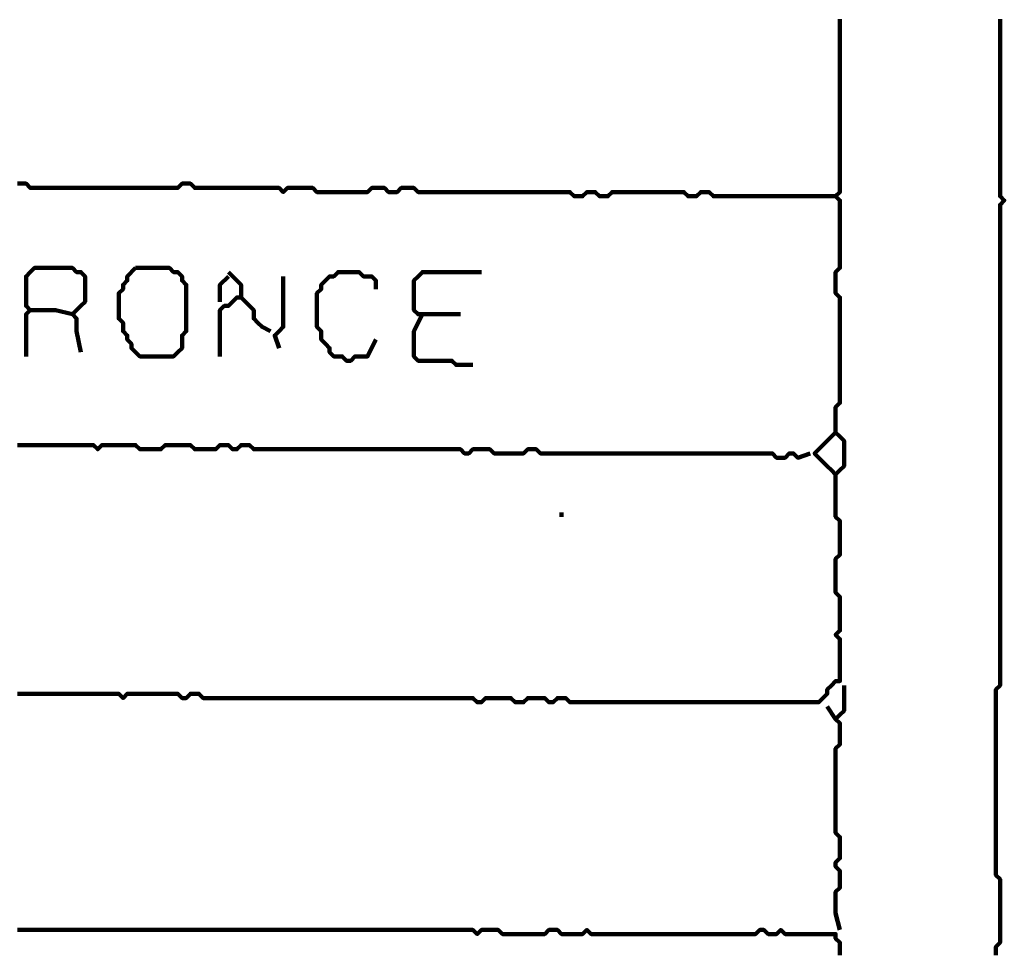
# Model space of a CAD drawing. Header units: metres. Extents: x 1959 to 4131, y 3282 to 4313.
# Tile 73 of 256: x 2133.14 to 2135.3, y 4297.88 to 4299.92. Entities that reach past the tile are written whole.
import ezdxf

# ---------------------------------------------------------------- set-up
doc = ezdxf.new("R2010")
doc.units = ezdxf.units.M
doc.layers.add('P', color=250, linetype='Continuous', lineweight=100)

msp = doc.modelspace()

# ---------------------------------------------------------------- linework, layer by layer
at = {"layer": 'P', "color": 0, "linetype": 'Continuous'}
for points in [[(2134.9399, 4299.9254), (2134.9399, 4299.9162), (2134.9399, 4299.907), (2134.9399, 4299.8978), (2134.9399, 4299.8885), (2134.9399, 4299.8793), (2134.9399, 4299.8701), (2134.9399, 4299.8608), (2134.9399, 4299.8516), (2134.9399, 4299.8424), (2134.9399, 4299.8331), (2134.9399, 4299.8239), (2134.9399, 4299.8147), (2134.9399, 4299.8054), (2134.9399, 4299.7962), (2134.9399, 4299.787), (2134.9399, 4299.7778), (2134.9399, 4299.7685), (2134.9399, 4299.7593), (2134.9399, 4299.7501), (2134.9399, 4299.7408), (2134.9399, 4299.7316), (2134.9399, 4299.7224), (2134.9399, 4299.7131), (2134.9399, 4299.7039), (2134.9399, 4299.6947), (2134.9399, 4299.6854), (2134.9399, 4299.6762), (2134.9399, 4299.667), (2134.9399, 4299.6578), (2134.9399, 4299.6485), (2134.9399, 4299.6393), (2134.9399, 4299.6301), (2134.9399, 4299.6208), (2134.9399, 4299.6116), (2134.9399, 4299.6024), (2134.9399, 4299.5931), (2134.9399, 4299.5839), (2134.9399, 4299.5747), (2134.9399, 4299.5654), (2134.9399, 4299.5562), (2134.9399, 4299.547), (2134.9307, 4299.5378), (2134.9399, 4299.5285), (2134.9399, 4299.5193), (2134.9399, 4299.5101), (2134.9399, 4299.5008), (2134.9399, 4299.4916), (2134.9399, 4299.4824), (2134.9399, 4299.4731), (2134.9399, 4299.4639), (2134.9399, 4299.4547), (2134.9399, 4299.4454), (2134.9399, 4299.4362), (2134.9399, 4299.427), (2134.9399, 4299.4178), (2134.9399, 4299.4085), (2134.9399, 4299.3993), (2134.9399, 4299.3901), (2134.9399, 4299.3808), (2134.9307, 4299.3716), (2134.9307, 4299.3624), (2134.9307, 4299.3531), (2134.9307, 4299.3439), (2134.9307, 4299.3347), (2134.9307, 4299.3254), (2134.9399, 4299.3162), (2134.9399, 4299.307), (2134.9399, 4299.2978), (2134.9399, 4299.2885), (2134.9399, 4299.2793), (2134.9399, 4299.2701), (2134.9399, 4299.2608), (2134.9399, 4299.2516), (2134.9399, 4299.2424), (2134.9399, 4299.2331), (2134.9399, 4299.2239), (2134.9399, 4299.2147), (2134.9399, 4299.2054), (2134.9399, 4299.1962), (2134.9399, 4299.187), (2134.9399, 4299.1778), (2134.9399, 4299.1685), (2134.9399, 4299.1593), (2134.9399, 4299.1501), (2134.9399, 4299.1408), (2134.9399, 4299.1316), (2134.9399, 4299.1224), (2134.9399, 4299.1131), (2134.9399, 4299.1039), (2134.9399, 4299.0947), (2134.9399, 4299.0854), (2134.9307, 4299.0762), (2134.9307, 4299.067), (2134.9307, 4299.0578), (2134.9307, 4299.0485), (2134.9307, 4299.0393), (2134.9307, 4299.0301), (2134.9307, 4299.0208), (2134.9399, 4299.0116), (2134.9492, 4299.0024), (2134.9492, 4298.9931), (2134.9492, 4298.9839), (2134.9492, 4298.9747), (2134.9492, 4298.9654), (2134.9492, 4298.9562), (2134.9492, 4298.947), (2134.9399, 4298.9378), (2134.9307, 4298.9285), (2134.9215, 4298.9378), (2134.9122, 4298.947), (2134.903, 4298.9562), (2134.8938, 4298.9654), (2134.8845, 4298.9747), (2134.8938, 4298.9839), (2134.903, 4298.9931), (2134.9307, 4299.0208)], [(2135.2907, 4299.9254), (2135.2907, 4299.9162), (2135.2907, 4299.907), (2135.2907, 4299.8978), (2135.2907, 4299.8885), (2135.2907, 4299.8793), (2135.2907, 4299.8701), (2135.2907, 4299.8608), (2135.2907, 4299.8516), (2135.2907, 4299.8424), (2135.2907, 4299.8331), (2135.2907, 4299.8239), (2135.2907, 4299.8147), (2135.2907, 4299.8054), (2135.2907, 4299.7962), (2135.2907, 4299.787), (2135.2907, 4299.7778), (2135.2907, 4299.7685), (2135.2907, 4299.7593), (2135.2907, 4299.7501), (2135.2907, 4299.7408), (2135.2907, 4299.7316), (2135.2907, 4299.7224), (2135.2907, 4299.7131), (2135.2907, 4299.7039), (2135.2907, 4299.6947), (2135.2907, 4299.6854), (2135.2907, 4299.6762), (2135.2907, 4299.667), (2135.2907, 4299.6578), (2135.2907, 4299.6485), (2135.2907, 4299.6393), (2135.2907, 4299.6301), (2135.2907, 4299.6208), (2135.2907, 4299.6116), (2135.2907, 4299.6024), (2135.2907, 4299.5931), (2135.2907, 4299.5839), (2135.2907, 4299.5747), (2135.2907, 4299.5654), (2135.2907, 4299.5562), (2135.2907, 4299.547), (2135.2907, 4299.5378), (2135.2999, 4299.5285), (2135.2907, 4299.5193), (2135.2907, 4299.5101), (2135.2907, 4299.5008), (2135.2907, 4299.4916), (2135.2907, 4299.4824), (2135.2907, 4299.4731), (2135.2907, 4299.4639), (2135.2907, 4299.4547), (2135.2907, 4299.4454), (2135.2907, 4299.4362), (2135.2907, 4299.427), (2135.2907, 4299.4178), (2135.2907, 4299.4085), (2135.2907, 4299.3993), (2135.2907, 4299.3901), (2135.2907, 4299.3808), (2135.2907, 4299.3716), (2135.2907, 4299.3624), (2135.2907, 4299.3531), (2135.2907, 4299.3439), (2135.2907, 4299.3347), (2135.2907, 4299.3254), (2135.2907, 4299.3162), (2135.2907, 4299.307), (2135.2907, 4299.2978), (2135.2907, 4299.2885), (2135.2907, 4299.2793), (2135.2907, 4299.2701), (2135.2907, 4299.2608), (2135.2907, 4299.2516), (2135.2907, 4299.2424), (2135.2907, 4299.2331), (2135.2907, 4299.2239), (2135.2907, 4299.2147), (2135.2907, 4299.2054), (2135.2907, 4299.1962), (2135.2907, 4299.187), (2135.2907, 4299.1778), (2135.2907, 4299.1685), (2135.2907, 4299.1593), (2135.2907, 4299.1501), (2135.2907, 4299.1408), (2135.2907, 4299.1316), (2135.2907, 4299.1224), (2135.2907, 4299.1131), (2135.2907, 4299.1039), (2135.2907, 4299.0947), (2135.2907, 4299.0854), (2135.2907, 4299.0762), (2135.2907, 4299.067), (2135.2907, 4299.0578), (2135.2907, 4299.0485), (2135.2907, 4299.0393), (2135.2907, 4299.0301), (2135.2907, 4299.0208), (2135.2907, 4299.0116), (2135.2907, 4299.0024), (2135.2907, 4298.9931), (2135.2907, 4298.9839), (2135.2907, 4298.9747), (2135.2907, 4298.9654), (2135.2907, 4298.9562), (2135.2907, 4298.947), (2135.2907, 4298.9378), (2135.2907, 4298.9285), (2135.2907, 4298.9193), (2135.2907, 4298.9101), (2135.2907, 4298.9008), (2135.2907, 4298.8916), (2135.2907, 4298.8824), (2135.2907, 4298.8731), (2135.2907, 4298.8639), (2135.2907, 4298.8547), (2135.2907, 4298.8454), (2135.2907, 4298.8362), (2135.2907, 4298.827), (2135.2907, 4298.8178), (2135.2907, 4298.8085), (2135.2907, 4298.7993), (2135.2907, 4298.7901), (2135.2907, 4298.7808), (2135.2907, 4298.7716), (2135.2907, 4298.7624), (2135.2907, 4298.7531), (2135.2907, 4298.7439), (2135.2907, 4298.7347), (2135.2907, 4298.7254), (2135.2907, 4298.7162), (2135.2907, 4298.707), (2135.2907, 4298.6978), (2135.2907, 4298.6885), (2135.2907, 4298.6793), (2135.2907, 4298.6701), (2135.2907, 4298.6608), (2135.2907, 4298.6516), (2135.2907, 4298.6424), (2135.2907, 4298.6331), (2135.2907, 4298.6239), (2135.2907, 4298.6147), (2135.2907, 4298.6054), (2135.2907, 4298.5962), (2135.2907, 4298.587), (2135.2907, 4298.5778), (2135.2907, 4298.5685), (2135.2907, 4298.5593), (2135.2907, 4298.5501), (2135.2907, 4298.5408), (2135.2907, 4298.5316), (2135.2907, 4298.5224), (2135.2907, 4298.5131), (2135.2907, 4298.5039), (2135.2907, 4298.4947), (2135.2907, 4298.4854), (2135.2907, 4298.4762), (2135.2907, 4298.467), (2135.2815, 4298.4578), (2135.2815, 4298.4485), (2135.2815, 4298.4393), (2135.2815, 4298.4301), (2135.2815, 4298.4208), (2135.2815, 4298.4116), (2135.2815, 4298.4024), (2135.2815, 4298.3931), (2135.2815, 4298.3839), (2135.2815, 4298.3747), (2135.2815, 4298.3654), (2135.2815, 4298.3562), (2135.2815, 4298.347), (2135.2815, 4298.3378), (2135.2815, 4298.3285), (2135.2815, 4298.3193), (2135.2815, 4298.3101), (2135.2815, 4298.3008), (2135.2815, 4298.2916), (2135.2815, 4298.2824), (2135.2815, 4298.2731), (2135.2815, 4298.2639), (2135.2815, 4298.2547), (2135.2815, 4298.2454), (2135.2815, 4298.2362), (2135.2815, 4298.227), (2135.2815, 4298.2178), (2135.2815, 4298.2085), (2135.2815, 4298.1993), (2135.2815, 4298.1901), (2135.2815, 4298.1808), (2135.2815, 4298.1716), (2135.2815, 4298.1624), (2135.2815, 4298.1531), (2135.2815, 4298.1439), (2135.2815, 4298.1347), (2135.2815, 4298.1254), (2135.2815, 4298.1162), (2135.2815, 4298.107), (2135.2815, 4298.0978), (2135.2815, 4298.0885), (2135.2815, 4298.0793), (2135.2815, 4298.0701), (2135.2815, 4298.0608), (2135.2815, 4298.0516), (2135.2907, 4298.0424), (2135.2907, 4298.0331), (2135.2907, 4298.0239), (2135.2907, 4298.0147), (2135.2907, 4298.0054), (2135.2907, 4297.9962), (2135.2907, 4297.987), (2135.2907, 4297.9778), (2135.2907, 4297.9685), (2135.2907, 4297.9593), (2135.2907, 4297.9501), (2135.2907, 4297.9408), (2135.2907, 4297.9316), (2135.2907, 4297.9224), (2135.2907, 4297.9131), (2135.2907, 4297.9039), (2135.2815, 4297.8947), (2135.2815, 4297.8854), (2135.2815, 4297.8762)], [(2133.1399, 4299.5654), (2133.1492, 4299.5654), (2133.1584, 4299.5654), (2133.1676, 4299.5562), (2133.1768, 4299.5562), (2133.1861, 4299.5562), (2133.1953, 4299.5562), (2133.2045, 4299.5562), (2133.2138, 4299.5562), (2133.223, 4299.5562), (2133.2322, 4299.5562), (2133.2415, 4299.5562), (2133.2507, 4299.5562), (2133.2599, 4299.5562), (2133.2692, 4299.5562), (2133.2784, 4299.5562), (2133.2876, 4299.5562), (2133.2968, 4299.5562), (2133.3061, 4299.5562), (2133.3153, 4299.5562), (2133.3245, 4299.5562), (2133.3338, 4299.5562), (2133.343, 4299.5562), (2133.3522, 4299.5562), (2133.3615, 4299.5562), (2133.3707, 4299.5562), (2133.3799, 4299.5562), (2133.3892, 4299.5562), (2133.3984, 4299.5562), (2133.4076, 4299.5562), (2133.4168, 4299.5562), (2133.4261, 4299.5562), (2133.4353, 4299.5562), (2133.4445, 4299.5562), (2133.4538, 4299.5562), (2133.463, 4299.5562), (2133.4722, 4299.5562), (2133.4815, 4299.5562), (2133.4907, 4299.5562), (2133.4999, 4299.5654), (2133.5092, 4299.5654), (2133.5184, 4299.5654), (2133.5276, 4299.5562), (2133.5368, 4299.5562), (2133.5461, 4299.5562), (2133.5553, 4299.5562), (2133.5645, 4299.5562), (2133.5738, 4299.5562), (2133.583, 4299.5562), (2133.5922, 4299.5562), (2133.6015, 4299.5562), (2133.6107, 4299.5562), (2133.6199, 4299.5562), (2133.6292, 4299.5562), (2133.6384, 4299.5562), (2133.6476, 4299.5562), (2133.6568, 4299.5562), (2133.6661, 4299.5562), (2133.6753, 4299.5562), (2133.6845, 4299.5562), (2133.6938, 4299.5562), (2133.703, 4299.5562), (2133.7122, 4299.5562), (2133.7215, 4299.547), (2133.7307, 4299.5562), (2133.7399, 4299.5562), (2133.7492, 4299.5562), (2133.7584, 4299.5562), (2133.7676, 4299.5562), (2133.7768, 4299.5562), (2133.7861, 4299.5562), (2133.7953, 4299.547), (2133.8045, 4299.547), (2133.8138, 4299.547), (2133.823, 4299.547), (2133.8322, 4299.547), (2133.8415, 4299.547), (2133.8507, 4299.547), (2133.8599, 4299.547), (2133.8692, 4299.547), (2133.8784, 4299.547), (2133.8876, 4299.547), (2133.8968, 4299.547), (2133.9061, 4299.547), (2133.9153, 4299.5562), (2133.9245, 4299.5562), (2133.9338, 4299.5562), (2133.943, 4299.5562), (2133.9522, 4299.547), (2133.9615, 4299.547), (2133.9707, 4299.547), (2133.9799, 4299.5562), (2133.9892, 4299.5562), (2133.9984, 4299.5562), (2134.0076, 4299.5562), (2134.0168, 4299.547), (2134.0261, 4299.547), (2134.0353, 4299.547), (2134.0445, 4299.547), (2134.0538, 4299.547), (2134.063, 4299.547), (2134.0722, 4299.547), (2134.0815, 4299.547), (2134.0907, 4299.547), (2134.0999, 4299.547), (2134.1092, 4299.547), (2134.1184, 4299.547), (2134.1276, 4299.547), (2134.1368, 4299.547), (2134.1461, 4299.547), (2134.1553, 4299.547), (2134.1645, 4299.547), (2134.1738, 4299.547), (2134.183, 4299.547), (2134.1922, 4299.547), (2134.2015, 4299.547), (2134.2107, 4299.547), (2134.2199, 4299.547), (2134.2292, 4299.547), (2134.2384, 4299.547), (2134.2476, 4299.547), (2134.2568, 4299.547), (2134.2661, 4299.547), (2134.2753, 4299.547), (2134.2845, 4299.547), (2134.2938, 4299.547), (2134.303, 4299.547), (2134.3122, 4299.547), (2134.3215, 4299.547), (2134.3307, 4299.547), (2134.3399, 4299.547), (2134.3492, 4299.547), (2134.3584, 4299.5378), (2134.3676, 4299.5378), (2134.3768, 4299.5378), (2134.3861, 4299.547), (2134.3953, 4299.547), (2134.4045, 4299.547), (2134.4138, 4299.5378), (2134.423, 4299.5378), (2134.4322, 4299.5378), (2134.4415, 4299.547), (2134.4507, 4299.547), (2134.4599, 4299.547), (2134.4692, 4299.547), (2134.4784, 4299.547), (2134.4876, 4299.547), (2134.4968, 4299.547), (2134.5061, 4299.547), (2134.5153, 4299.547), (2134.5245, 4299.547), (2134.5338, 4299.547), (2134.543, 4299.547), (2134.5522, 4299.547), (2134.5615, 4299.547), (2134.5707, 4299.547), (2134.5799, 4299.547), (2134.5892, 4299.547), (2134.5984, 4299.547), (2134.6076, 4299.5378), (2134.6168, 4299.5378), (2134.6261, 4299.5378), (2134.6353, 4299.547), (2134.6445, 4299.547), (2134.6538, 4299.547), (2134.663, 4299.5378), (2134.6722, 4299.5378), (2134.6815, 4299.5378), (2134.6907, 4299.5378), (2134.6999, 4299.5378), (2134.7092, 4299.5378), (2134.7184, 4299.5378), (2134.7276, 4299.5378), (2134.7368, 4299.5378), (2134.7461, 4299.5378), (2134.7553, 4299.5378), (2134.7645, 4299.5378), (2134.7738, 4299.5378), (2134.783, 4299.5378), (2134.7922, 4299.5378), (2134.8015, 4299.5378), (2134.8107, 4299.5378), (2134.8199, 4299.5378), (2134.8292, 4299.5378), (2134.8384, 4299.5378), (2134.8476, 4299.5378), (2134.8568, 4299.5378), (2134.8661, 4299.5378), (2134.8753, 4299.5378), (2134.8845, 4299.5378), (2134.9307, 4299.5378)], [(2133.1584, 4299.187), (2133.1584, 4299.2239), (2133.1584, 4299.2331), (2133.1584, 4299.2424), (2133.1584, 4299.2516), (2133.1584, 4299.2608), (2133.1584, 4299.2701), (2133.1584, 4299.2793), (2133.1676, 4299.2885), (2133.1584, 4299.2978), (2133.1584, 4299.307), (2133.1584, 4299.3162), (2133.1584, 4299.3254), (2133.1584, 4299.3347), (2133.1584, 4299.3439), (2133.1584, 4299.3531), (2133.1584, 4299.3624), (2133.1676, 4299.3716), (2133.1768, 4299.3808), (2133.1861, 4299.3808), (2133.1953, 4299.3808), (2133.2045, 4299.3808), (2133.2138, 4299.3808), (2133.223, 4299.3808), (2133.2322, 4299.3808), (2133.2415, 4299.3808), (2133.2507, 4299.3808), (2133.2599, 4299.3808), (2133.2692, 4299.3716), (2133.2784, 4299.3716), (2133.2876, 4299.3624), (2133.2876, 4299.3531), (2133.2876, 4299.3439), (2133.2876, 4299.3347), (2133.2876, 4299.3254), (2133.2876, 4299.3162), (2133.2876, 4299.307), (2133.2784, 4299.2978), (2133.2692, 4299.2885), (2133.2599, 4299.2793), (2133.2692, 4299.2701), (2133.2692, 4299.2608), (2133.2692, 4299.2516), (2133.2692, 4299.2424), (2133.2784, 4299.1962)], [(2133.3984, 4299.3808), (2133.4076, 4299.3808), (2133.4168, 4299.3808), (2133.4261, 4299.3808), (2133.4353, 4299.3808), (2133.4445, 4299.3808), (2133.4538, 4299.3808), (2133.463, 4299.3808), (2133.4722, 4299.3808), (2133.4815, 4299.3716), (2133.4907, 4299.3716), (2133.4999, 4299.3624), (2133.4999, 4299.3531), (2133.5092, 4299.3439), (2133.5092, 4299.3347), (2133.5092, 4299.3254), (2133.5092, 4299.3162), (2133.5092, 4299.307), (2133.5092, 4299.2978), (2133.5092, 4299.2885), (2133.5092, 4299.2793), (2133.5092, 4299.2701), (2133.5092, 4299.2608), (2133.5092, 4299.2516), (2133.5092, 4299.2424), (2133.4999, 4299.2331), (2133.4999, 4299.2239), (2133.4999, 4299.2147), (2133.4999, 4299.2054), (2133.4907, 4299.1962), (2133.4815, 4299.187), (2133.4722, 4299.187), (2133.463, 4299.187), (2133.4538, 4299.187), (2133.4445, 4299.187), (2133.4353, 4299.187), (2133.4261, 4299.187), (2133.4168, 4299.187), (2133.4076, 4299.187), (2133.3984, 4299.1962), (2133.3892, 4299.2054), (2133.3892, 4299.2147), (2133.3799, 4299.2239), (2133.3799, 4299.2331), (2133.3707, 4299.2424), (2133.3707, 4299.2516), (2133.3707, 4299.2608), (2133.3615, 4299.2701), (2133.3615, 4299.2793), (2133.3615, 4299.2885), (2133.3615, 4299.2978), (2133.3615, 4299.307), (2133.3615, 4299.3162), (2133.3615, 4299.3254), (2133.3707, 4299.3347), (2133.3707, 4299.3439), (2133.3799, 4299.3531), (2133.3799, 4299.3624), (2133.3984, 4299.3808)], [(2133.6015, 4299.3716), (2133.6292, 4299.3439), (2133.6292, 4299.3347), (2133.6292, 4299.3254), (2133.6292, 4299.3162), (2133.6199, 4299.3162), (2133.6107, 4299.307), (2133.6015, 4299.2978), (2133.5922, 4299.2978), (2133.583, 4299.2885), (2133.583, 4299.2793), (2133.583, 4299.2701), (2133.583, 4299.2608), (2133.583, 4299.2516), (2133.583, 4299.2424), (2133.583, 4299.2331), (2133.583, 4299.187)], [(2133.9245, 4299.2239), (2133.9061, 4299.187), (2133.8968, 4299.187), (2133.8876, 4299.187), (2133.8784, 4299.187), (2133.8692, 4299.1778), (2133.8599, 4299.1778), (2133.8507, 4299.187), (2133.8415, 4299.187), (2133.8322, 4299.187), (2133.823, 4299.1962), (2133.823, 4299.2054), (2133.8138, 4299.2147), (2133.8045, 4299.2239), (2133.8045, 4299.2331), (2133.8045, 4299.2424), (2133.7953, 4299.2516), (2133.7953, 4299.2608), (2133.7953, 4299.2701), (2133.7953, 4299.2793), (2133.7953, 4299.2885), (2133.7953, 4299.2978), (2133.7953, 4299.307), (2133.7953, 4299.3162), (2133.7953, 4299.3254), (2133.8045, 4299.3347), (2133.8045, 4299.3439), (2133.8138, 4299.3531), (2133.823, 4299.3624), (2133.8322, 4299.3624), (2133.8415, 4299.3716), (2133.8507, 4299.3716), (2133.8599, 4299.3716), (2133.8692, 4299.3716), (2133.8784, 4299.3716), (2133.8876, 4299.3716), (2133.8968, 4299.3624), (2133.9061, 4299.3624), (2133.9153, 4299.3624), (2133.9245, 4299.3531), (2133.9245, 4299.3347)], [(2134.1092, 4299.2793), (2134.0722, 4299.2793), (2134.063, 4299.2793), (2134.0538, 4299.2793), (2134.0445, 4299.2793), (2134.0353, 4299.2793), (2134.0261, 4299.2793), (2134.0168, 4299.2793), (2134.0076, 4299.2885), (2134.0076, 4299.2978), (2134.0076, 4299.307), (2134.0076, 4299.3162), (2134.0076, 4299.3254), (2134.0076, 4299.3347), (2134.0076, 4299.3439), (2134.0076, 4299.3531), (2134.0168, 4299.3624), (2134.0261, 4299.3716), (2134.0353, 4299.3716), (2134.0445, 4299.3716), (2134.0538, 4299.3716), (2134.063, 4299.3716), (2134.0722, 4299.3716), (2134.0815, 4299.3716), (2134.0907, 4299.3716), (2134.0999, 4299.3716), (2134.1092, 4299.3716), (2134.1184, 4299.3716), (2134.1553, 4299.3716)], [(2133.6015, 4299.3624), (2133.583, 4299.3439), (2133.583, 4299.3347), (2133.583, 4299.3254), (2133.583, 4299.307)], [(2133.7215, 4299.3624), (2133.7215, 4299.3254), (2133.7215, 4299.3162), (2133.7215, 4299.307), (2133.7215, 4299.2978), (2133.7215, 4299.2885), (2133.7215, 4299.2793), (2133.7215, 4299.2701), (2133.7215, 4299.2608), (2133.7215, 4299.2516), (2133.7122, 4299.2424), (2133.703, 4299.2331), (2133.7122, 4299.2054)], [(2133.6292, 4299.3162), (2133.6568, 4299.2885), (2133.6568, 4299.2793), (2133.6568, 4299.2701), (2133.6661, 4299.2608), (2133.6753, 4299.2516), (2133.6938, 4299.2424)], [(2133.1676, 4299.2885), (2133.2045, 4299.2885), (2133.2138, 4299.2885), (2133.223, 4299.2885), (2133.2599, 4299.2793)], [(2134.0261, 4299.2793), (2134.0076, 4299.2424), (2134.0076, 4299.2331), (2134.0076, 4299.2239), (2134.0076, 4299.2147), (2134.0076, 4299.2054), (2134.0076, 4299.1962), (2134.0076, 4299.187), (2134.0168, 4299.1778), (2134.0261, 4299.1778), (2134.0353, 4299.1778), (2134.0445, 4299.1778), (2134.0538, 4299.1778), (2134.063, 4299.1778), (2134.0722, 4299.1778), (2134.0815, 4299.1778), (2134.0907, 4299.1778), (2134.0999, 4299.1685), (2134.1092, 4299.1685), (2134.1184, 4299.1685), (2134.1368, 4299.1685)], [(2133.1399, 4298.9931), (2133.1492, 4298.9931), (2133.1584, 4298.9931), (2133.1676, 4298.9931), (2133.1768, 4298.9931), (2133.1861, 4298.9931), (2133.1953, 4298.9931), (2133.2045, 4298.9931), (2133.2138, 4298.9931), (2133.223, 4298.9931), (2133.2322, 4298.9931), (2133.2415, 4298.9931), (2133.2507, 4298.9931), (2133.2599, 4298.9931), (2133.2692, 4298.9931), (2133.2784, 4298.9931), (2133.2876, 4298.9931), (2133.2968, 4298.9931), (2133.3061, 4298.9931), (2133.3153, 4298.9839), (2133.3245, 4298.9931), (2133.3338, 4298.9931), (2133.343, 4298.9931), (2133.3522, 4298.9931), (2133.3615, 4298.9931), (2133.3707, 4298.9931), (2133.3799, 4298.9931), (2133.3892, 4298.9931), (2133.3984, 4298.9931), (2133.4076, 4298.9839), (2133.4168, 4298.9839), (2133.4261, 4298.9839), (2133.4353, 4298.9839), (2133.4445, 4298.9839), (2133.4538, 4298.9839), (2133.463, 4298.9931), (2133.4722, 4298.9931), (2133.4815, 4298.9931), (2133.4907, 4298.9931), (2133.4999, 4298.9931), (2133.5092, 4298.9931), (2133.5184, 4298.9931), (2133.5276, 4298.9839), (2133.5368, 4298.9839), (2133.5461, 4298.9839), (2133.5553, 4298.9839), (2133.5645, 4298.9839), (2133.5738, 4298.9839), (2133.583, 4298.9931), (2133.5922, 4298.9931), (2133.6015, 4298.9931), (2133.6107, 4298.9839), (2133.6199, 4298.9839), (2133.6292, 4298.9931), (2133.6384, 4298.9931), (2133.6476, 4298.9931), (2133.6568, 4298.9839), (2133.6661, 4298.9839), (2133.6753, 4298.9839), (2133.6845, 4298.9839), (2133.6938, 4298.9839), (2133.703, 4298.9839), (2133.7122, 4298.9839), (2133.7215, 4298.9839), (2133.7307, 4298.9839), (2133.7399, 4298.9839), (2133.7492, 4298.9839), (2133.7584, 4298.9839), (2133.7676, 4298.9839), (2133.7768, 4298.9839), (2133.7861, 4298.9839), (2133.7953, 4298.9839), (2133.8045, 4298.9839), (2133.8138, 4298.9839), (2133.823, 4298.9839), (2133.8322, 4298.9839), (2133.8415, 4298.9839), (2133.8507, 4298.9839), (2133.8599, 4298.9839), (2133.8692, 4298.9839), (2133.8784, 4298.9839), (2133.8876, 4298.9839), (2133.8968, 4298.9839), (2133.9061, 4298.9839), (2133.9153, 4298.9839), (2133.9245, 4298.9839), (2133.9338, 4298.9839), (2133.943, 4298.9839), (2133.9522, 4298.9839), (2133.9615, 4298.9839), (2133.9707, 4298.9839), (2133.9799, 4298.9839), (2133.9892, 4298.9839), (2133.9984, 4298.9839), (2134.0076, 4298.9839), (2134.0168, 4298.9839), (2134.0261, 4298.9839), (2134.0353, 4298.9839), (2134.0445, 4298.9839), (2134.0538, 4298.9839), (2134.063, 4298.9839), (2134.0722, 4298.9839), (2134.0815, 4298.9839), (2134.0907, 4298.9839), (2134.0999, 4298.9839), (2134.1092, 4298.9839), (2134.1184, 4298.9747), (2134.1276, 4298.9747), (2134.1368, 4298.9839), (2134.1461, 4298.9839), (2134.1553, 4298.9839), (2134.1645, 4298.9839), (2134.1738, 4298.9839), (2134.183, 4298.9747), (2134.1922, 4298.9747), (2134.2015, 4298.9747), (2134.2107, 4298.9747), (2134.2199, 4298.9747), (2134.2292, 4298.9747), (2134.2384, 4298.9747), (2134.2476, 4298.9747), (2134.2568, 4298.9839), (2134.2661, 4298.9839), (2134.2753, 4298.9839), (2134.2845, 4298.9747), (2134.2938, 4298.9747), (2134.303, 4298.9747), (2134.3122, 4298.9747), (2134.3215, 4298.9747), (2134.3307, 4298.9747), (2134.3399, 4298.9747), (2134.3492, 4298.9747), (2134.3584, 4298.9747), (2134.3676, 4298.9747), (2134.3768, 4298.9747), (2134.3861, 4298.9747), (2134.3953, 4298.9747), (2134.4045, 4298.9747), (2134.4138, 4298.9747), (2134.423, 4298.9747), (2134.4322, 4298.9747), (2134.4415, 4298.9747), (2134.4507, 4298.9747), (2134.4599, 4298.9747), (2134.4692, 4298.9747), (2134.4784, 4298.9747), (2134.4876, 4298.9747), (2134.4968, 4298.9747), (2134.5061, 4298.9747), (2134.5153, 4298.9747), (2134.5245, 4298.9747), (2134.5338, 4298.9747), (2134.543, 4298.9747), (2134.5522, 4298.9747), (2134.5615, 4298.9747), (2134.5707, 4298.9747), (2134.5799, 4298.9747), (2134.5892, 4298.9747), (2134.5984, 4298.9747), (2134.6076, 4298.9747), (2134.6168, 4298.9747), (2134.6261, 4298.9747), (2134.6353, 4298.9747), (2134.6445, 4298.9747), (2134.6538, 4298.9747), (2134.663, 4298.9747), (2134.6722, 4298.9747), (2134.6815, 4298.9747), (2134.6907, 4298.9747), (2134.6999, 4298.9747), (2134.7092, 4298.9747), (2134.7184, 4298.9747), (2134.7276, 4298.9747), (2134.7368, 4298.9747), (2134.7461, 4298.9747), (2134.7553, 4298.9747), (2134.7645, 4298.9747), (2134.7738, 4298.9747), (2134.783, 4298.9747), (2134.7922, 4298.9747), (2134.8015, 4298.9654), (2134.8107, 4298.9654), (2134.8199, 4298.9654), (2134.8292, 4298.9747), (2134.8384, 4298.9747), (2134.8476, 4298.9654), (2134.8753, 4298.9747)], [(2134.9307, 4298.9285), (2134.9307, 4298.8916), (2134.9307, 4298.8824), (2134.9307, 4298.8731), (2134.9307, 4298.8639), (2134.9307, 4298.8547), (2134.9307, 4298.8454), (2134.9307, 4298.8362), (2134.9399, 4298.827), (2134.9399, 4298.8178), (2134.9399, 4298.8085), (2134.9399, 4298.7993), (2134.9399, 4298.7901), (2134.9399, 4298.7808), (2134.9399, 4298.7716), (2134.9399, 4298.7624), (2134.9399, 4298.7531), (2134.9307, 4298.7439), (2134.9307, 4298.7347), (2134.9307, 4298.7254), (2134.9307, 4298.7162), (2134.9307, 4298.707), (2134.9307, 4298.6978), (2134.9307, 4298.6885), (2134.9307, 4298.6793), (2134.9307, 4298.6701), (2134.9399, 4298.6608), (2134.9399, 4298.6516), (2134.9399, 4298.6424), (2134.9399, 4298.6331), (2134.9399, 4298.6239), (2134.9399, 4298.6147), (2134.9399, 4298.6054), (2134.9399, 4298.5962), (2134.9399, 4298.587), (2134.9307, 4298.5778), (2134.9399, 4298.5685), (2134.9399, 4298.5593), (2134.9399, 4298.5501), (2134.9399, 4298.5408), (2134.9399, 4298.5316), (2134.9399, 4298.5224), (2134.9399, 4298.5131), (2134.9399, 4298.5039), (2134.9399, 4298.4947), (2134.9399, 4298.4854), (2134.9399, 4298.4762), (2134.9307, 4298.4762), (2134.9215, 4298.467), (2134.9122, 4298.4578), (2134.9122, 4298.4485), (2134.903, 4298.4393), (2134.8938, 4298.4301), (2134.8845, 4298.4301), (2134.8753, 4298.4301), (2134.8661, 4298.4301), (2134.8568, 4298.4301), (2134.8476, 4298.4301), (2134.8384, 4298.4301), (2134.8292, 4298.4301), (2134.8199, 4298.4301), (2134.8107, 4298.4301), (2134.8015, 4298.4301), (2134.7922, 4298.4301), (2134.783, 4298.4301), (2134.7738, 4298.4301), (2134.7645, 4298.4301), (2134.7553, 4298.4301), (2134.7461, 4298.4301), (2134.7368, 4298.4301), (2134.7276, 4298.4301), (2134.7184, 4298.4301), (2134.7092, 4298.4301), (2134.6999, 4298.4301), (2134.6907, 4298.4301), (2134.6815, 4298.4301), (2134.6722, 4298.4301), (2134.663, 4298.4301), (2134.6538, 4298.4301), (2134.6445, 4298.4301), (2134.6353, 4298.4301), (2134.6261, 4298.4301), (2134.6168, 4298.4301), (2134.6076, 4298.4301), (2134.5984, 4298.4301), (2134.5892, 4298.4301), (2134.5799, 4298.4301), (2134.5707, 4298.4301), (2134.5615, 4298.4301), (2134.5522, 4298.4301), (2134.543, 4298.4301), (2134.5338, 4298.4301), (2134.5245, 4298.4301), (2134.5153, 4298.4301), (2134.5061, 4298.4301), (2134.4968, 4298.4301), (2134.4876, 4298.4301), (2134.4784, 4298.4301), (2134.4692, 4298.4301), (2134.4599, 4298.4301), (2134.4507, 4298.4301), (2134.4415, 4298.4301), (2134.4322, 4298.4301), (2134.423, 4298.4301), (2134.4138, 4298.4301), (2134.4045, 4298.4301), (2134.3953, 4298.4301), (2134.3861, 4298.4301), (2134.3768, 4298.4301), (2134.3676, 4298.4301), (2134.3584, 4298.4301), (2134.3492, 4298.4301), (2134.3399, 4298.4393), (2134.3307, 4298.4393), (2134.3215, 4298.4393), (2134.3122, 4298.4301), (2134.303, 4298.4301), (2134.2938, 4298.4393), (2134.2845, 4298.4393), (2134.2753, 4298.4393), (2134.2661, 4298.4393), (2134.2568, 4298.4393), (2134.2476, 4298.4301), (2134.2384, 4298.4301), (2134.2292, 4298.4301), (2134.2199, 4298.4393), (2134.2107, 4298.4393), (2134.2015, 4298.4393), (2134.1922, 4298.4393), (2134.183, 4298.4393), (2134.1738, 4298.4393), (2134.1645, 4298.4393), (2134.1553, 4298.4301), (2134.1461, 4298.4301), (2134.1368, 4298.4393), (2134.1276, 4298.4393), (2134.1184, 4298.4393), (2134.1092, 4298.4393), (2134.0999, 4298.4393), (2134.0907, 4298.4393), (2134.0815, 4298.4393), (2134.0722, 4298.4393), (2134.063, 4298.4393), (2134.0538, 4298.4393), (2134.0445, 4298.4393), (2134.0353, 4298.4393), (2134.0261, 4298.4393), (2134.0168, 4298.4393), (2134.0076, 4298.4393), (2133.9984, 4298.4393), (2133.9892, 4298.4393), (2133.9799, 4298.4393), (2133.9707, 4298.4393), (2133.9615, 4298.4393), (2133.9522, 4298.4393), (2133.943, 4298.4393), (2133.9338, 4298.4393), (2133.9245, 4298.4393), (2133.9153, 4298.4393), (2133.9061, 4298.4393), (2133.8968, 4298.4393), (2133.8876, 4298.4393), (2133.8784, 4298.4393), (2133.8692, 4298.4393), (2133.8599, 4298.4393), (2133.8507, 4298.4393), (2133.8415, 4298.4393), (2133.8322, 4298.4393), (2133.823, 4298.4393), (2133.8138, 4298.4393), (2133.8045, 4298.4393), (2133.7953, 4298.4393), (2133.7861, 4298.4393), (2133.7768, 4298.4393), (2133.7676, 4298.4393), (2133.7584, 4298.4393), (2133.7492, 4298.4393), (2133.7399, 4298.4393), (2133.7307, 4298.4393), (2133.7215, 4298.4393), (2133.7122, 4298.4393), (2133.703, 4298.4393), (2133.6938, 4298.4393), (2133.6845, 4298.4393), (2133.6753, 4298.4393), (2133.6661, 4298.4393), (2133.6568, 4298.4393), (2133.6476, 4298.4393), (2133.6384, 4298.4393), (2133.6292, 4298.4393), (2133.6199, 4298.4393), (2133.6107, 4298.4393), (2133.6015, 4298.4393), (2133.5922, 4298.4393), (2133.583, 4298.4393), (2133.5738, 4298.4393), (2133.5645, 4298.4393), (2133.5553, 4298.4393), (2133.5461, 4298.4393), (2133.5368, 4298.4485), (2133.5276, 4298.4485), (2133.5184, 4298.4485), (2133.5092, 4298.4393), (2133.4999, 4298.4393), (2133.4907, 4298.4485), (2133.4815, 4298.4485), (2133.4722, 4298.4485), (2133.463, 4298.4485), (2133.4538, 4298.4485), (2133.4445, 4298.4485), (2133.4353, 4298.4485), (2133.4261, 4298.4485), (2133.4168, 4298.4485), (2133.4076, 4298.4485), (2133.3984, 4298.4485), (2133.3892, 4298.4485), (2133.3799, 4298.4485), (2133.3707, 4298.4393), (2133.3615, 4298.4485), (2133.3522, 4298.4485), (2133.343, 4298.4485), (2133.3338, 4298.4485), (2133.3245, 4298.4485), (2133.3153, 4298.4485), (2133.3061, 4298.4485), (2133.2968, 4298.4485), (2133.2876, 4298.4485), (2133.2784, 4298.4485), (2133.2692, 4298.4485), (2133.2599, 4298.4485), (2133.2507, 4298.4485), (2133.2415, 4298.4485), (2133.2322, 4298.4485), (2133.223, 4298.4485), (2133.2138, 4298.4485), (2133.2045, 4298.4485), (2133.1953, 4298.4485), (2133.1861, 4298.4485), (2133.1768, 4298.4485), (2133.1676, 4298.4485), (2133.1584, 4298.4485), (2133.1492, 4298.4485), (2133.1399, 4298.4485)], [(2134.3307, 4298.8454), (2134.3307, 4298.8362)], [(2134.9492, 4298.467), (2134.9492, 4298.4301), (2134.9492, 4298.4208), (2134.9492, 4298.4116), (2134.9399, 4298.4024), (2134.9307, 4298.3931), (2134.9399, 4298.3839), (2134.9399, 4298.3747), (2134.9399, 4298.3654), (2134.9399, 4298.3562), (2134.9399, 4298.347), (2134.9399, 4298.3378), (2134.9307, 4298.3285), (2134.9307, 4298.3193), (2134.9307, 4298.3101), (2134.9307, 4298.3008), (2134.9307, 4298.2916), (2134.9307, 4298.2824), (2134.9307, 4298.2731), (2134.9307, 4298.2639), (2134.9307, 4298.2547), (2134.9307, 4298.2454), (2134.9307, 4298.2362), (2134.9307, 4298.227), (2134.9307, 4298.2178), (2134.9307, 4298.2085), (2134.9307, 4298.1993), (2134.9307, 4298.1901), (2134.9307, 4298.1808), (2134.9307, 4298.1716), (2134.9307, 4298.1624), (2134.9307, 4298.1531), (2134.9307, 4298.1439), (2134.9399, 4298.1347), (2134.9399, 4298.1254), (2134.9399, 4298.1162), (2134.9399, 4298.107), (2134.9399, 4298.0978), (2134.9399, 4298.0885), (2134.9307, 4298.0793), (2134.9307, 4298.0701), (2134.9399, 4298.0608), (2134.9399, 4298.0516), (2134.9399, 4298.0424), (2134.9399, 4298.0331), (2134.9399, 4298.0239), (2134.9307, 4298.0147), (2134.9307, 4298.0054), (2134.9307, 4297.9962), (2134.9307, 4297.987), (2134.9307, 4297.9778), (2134.9307, 4297.9685), (2134.9399, 4297.9316)], [(2134.9122, 4298.4208), (2134.9307, 4298.3931)], [(2133.1399, 4297.9316), (2133.1492, 4297.9316), (2133.1584, 4297.9316), (2133.1676, 4297.9316), (2133.1768, 4297.9316), (2133.1861, 4297.9316), (2133.1953, 4297.9316), (2133.2045, 4297.9316), (2133.2138, 4297.9316), (2133.223, 4297.9316), (2133.2322, 4297.9316), (2133.2415, 4297.9316), (2133.2507, 4297.9316), (2133.2599, 4297.9316), (2133.2692, 4297.9316), (2133.2784, 4297.9316), (2133.2876, 4297.9316), (2133.2968, 4297.9316), (2133.3061, 4297.9316), (2133.3153, 4297.9316), (2133.3245, 4297.9316), (2133.3338, 4297.9316), (2133.343, 4297.9316), (2133.3522, 4297.9316), (2133.3615, 4297.9316), (2133.3707, 4297.9316), (2133.3799, 4297.9316), (2133.3892, 4297.9316), (2133.3984, 4297.9316), (2133.4076, 4297.9316), (2133.4168, 4297.9316), (2133.4261, 4297.9316), (2133.4353, 4297.9316), (2133.4445, 4297.9316), (2133.4538, 4297.9316), (2133.463, 4297.9316), (2133.4722, 4297.9316), (2133.4815, 4297.9316), (2133.4907, 4297.9316), (2133.4999, 4297.9316), (2133.5092, 4297.9316), (2133.5184, 4297.9316), (2133.5276, 4297.9316), (2133.5368, 4297.9316), (2133.5461, 4297.9316), (2133.5553, 4297.9316), (2133.5645, 4297.9316), (2133.5738, 4297.9316), (2133.583, 4297.9316), (2133.5922, 4297.9316), (2133.6015, 4297.9316), (2133.6107, 4297.9316), (2133.6199, 4297.9316), (2133.6292, 4297.9316), (2133.6384, 4297.9316), (2133.6476, 4297.9316), (2133.6568, 4297.9316), (2133.6661, 4297.9316), (2133.6753, 4297.9316), (2133.6845, 4297.9316), (2133.6938, 4297.9316), (2133.703, 4297.9316), (2133.7122, 4297.9316), (2133.7215, 4297.9316), (2133.7307, 4297.9316), (2133.7399, 4297.9316), (2133.7492, 4297.9316), (2133.7584, 4297.9316), (2133.7676, 4297.9316), (2133.7768, 4297.9316), (2133.7861, 4297.9316), (2133.7953, 4297.9316), (2133.8045, 4297.9316), (2133.8138, 4297.9316), (2133.823, 4297.9316), (2133.8322, 4297.9316), (2133.8415, 4297.9316), (2133.8507, 4297.9316), (2133.8599, 4297.9316), (2133.8692, 4297.9316), (2133.8784, 4297.9316), (2133.8876, 4297.9316), (2133.8968, 4297.9316), (2133.9061, 4297.9316), (2133.9153, 4297.9316), (2133.9245, 4297.9316), (2133.9338, 4297.9316), (2133.943, 4297.9316), (2133.9522, 4297.9316), (2133.9615, 4297.9316), (2133.9707, 4297.9316), (2133.9799, 4297.9316), (2133.9892, 4297.9316), (2133.9984, 4297.9316), (2134.0076, 4297.9316), (2134.0168, 4297.9316), (2134.0261, 4297.9316), (2134.0353, 4297.9316), (2134.0445, 4297.9316), (2134.0538, 4297.9316), (2134.063, 4297.9316), (2134.0722, 4297.9316), (2134.0815, 4297.9316), (2134.0907, 4297.9316), (2134.0999, 4297.9316), (2134.1092, 4297.9316), (2134.1184, 4297.9316), (2134.1276, 4297.9316), (2134.1368, 4297.9316), (2134.1461, 4297.9224), (2134.1553, 4297.9316), (2134.1645, 4297.9316), (2134.1738, 4297.9316), (2134.183, 4297.9316), (2134.1922, 4297.9316), (2134.2015, 4297.9224), (2134.2107, 4297.9224), (2134.2199, 4297.9224), (2134.2292, 4297.9224), (2134.2384, 4297.9224), (2134.2476, 4297.9224), (2134.2568, 4297.9224), (2134.2661, 4297.9224), (2134.2753, 4297.9224), (2134.2845, 4297.9224), (2134.2938, 4297.9224), (2134.303, 4297.9316), (2134.3122, 4297.9316), (2134.3215, 4297.9316), (2134.3307, 4297.9224), (2134.3399, 4297.9224), (2134.3492, 4297.9224), (2134.3584, 4297.9224), (2134.3676, 4297.9224), (2134.3768, 4297.9224), (2134.3861, 4297.9316), (2134.3953, 4297.9224), (2134.4045, 4297.9224), (2134.4138, 4297.9224), (2134.423, 4297.9224), (2134.4322, 4297.9224), (2134.4415, 4297.9224), (2134.4507, 4297.9224), (2134.4599, 4297.9224), (2134.4692, 4297.9224), (2134.4784, 4297.9224), (2134.4876, 4297.9224), (2134.4968, 4297.9224), (2134.5061, 4297.9224), (2134.5153, 4297.9224), (2134.5245, 4297.9224), (2134.5338, 4297.9224), (2134.543, 4297.9224), (2134.5522, 4297.9224), (2134.5615, 4297.9224), (2134.5707, 4297.9224), (2134.5799, 4297.9224), (2134.5892, 4297.9224), (2134.5984, 4297.9224), (2134.6076, 4297.9224), (2134.6168, 4297.9224), (2134.6261, 4297.9224), (2134.6353, 4297.9224), (2134.6445, 4297.9224), (2134.6538, 4297.9224), (2134.663, 4297.9224), (2134.6722, 4297.9224), (2134.6815, 4297.9224), (2134.6907, 4297.9224), (2134.6999, 4297.9224), (2134.7092, 4297.9224), (2134.7184, 4297.9224), (2134.7276, 4297.9224), (2134.7368, 4297.9224), (2134.7461, 4297.9224), (2134.7553, 4297.9224), (2134.7645, 4297.9316), (2134.7738, 4297.9316), (2134.783, 4297.9224), (2134.7922, 4297.9224), (2134.8015, 4297.9224), (2134.8107, 4297.9316), (2134.8199, 4297.9224), (2134.8292, 4297.9224), (2134.8384, 4297.9224), (2134.8476, 4297.9224), (2134.8568, 4297.9224), (2134.8661, 4297.9224), (2134.8753, 4297.9224), (2134.8845, 4297.9224), (2134.8938, 4297.9224), (2134.903, 4297.9224), (2134.9122, 4297.9224), (2134.9215, 4297.9224), (2134.9307, 4297.9224), (2134.9307, 4297.9131), (2134.9399, 4297.9039), (2134.9399, 4297.8947), (2134.9399, 4297.8854), (2134.9399, 4297.8762)]]:
    msp.add_lwpolyline(points, dxfattribs=at)

doc.saveas('drawing.dxf')
